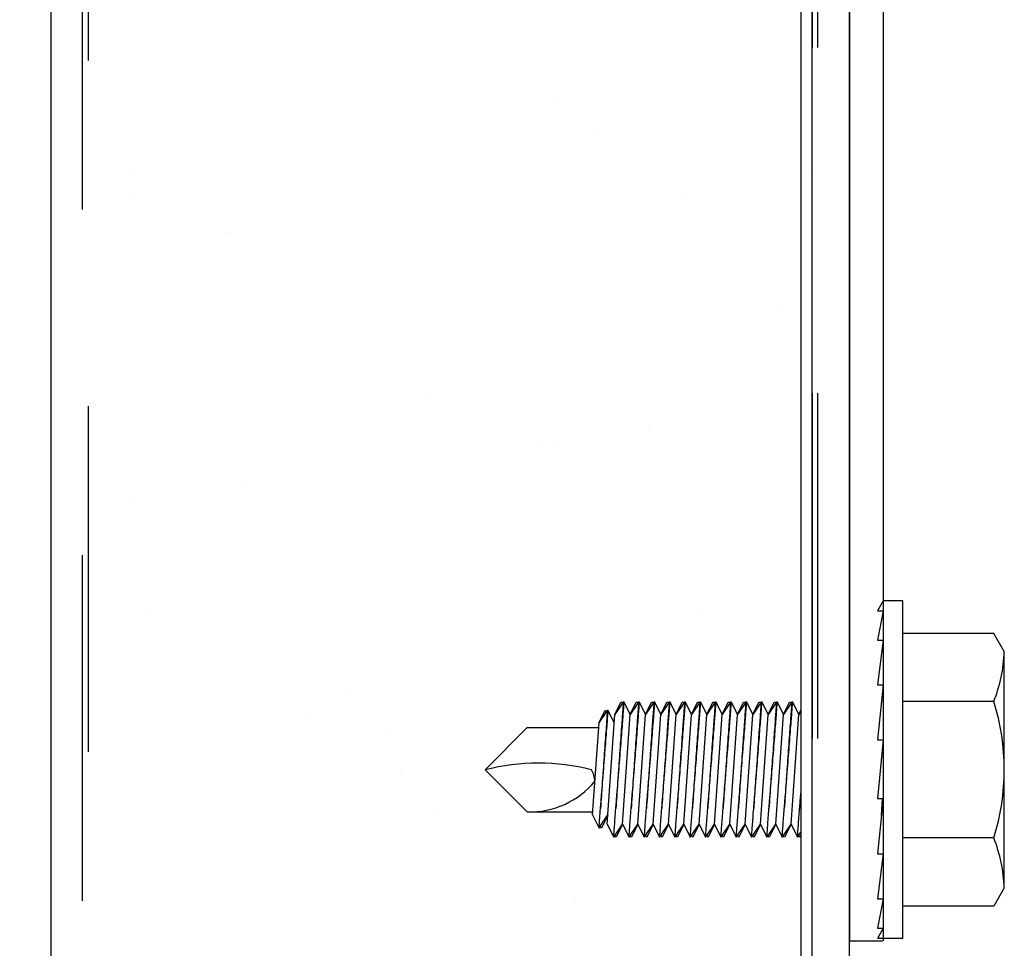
# Model space of a CAD drawing. Header units: inches. Extents: x 168.8 to 189.1, y 234.4 to 247.7.
# Tile 8 of 24: x 174.757 to 175.042, y 242.531 to 242.8. Entities that reach past the tile are written whole.
import ezdxf
from ezdxf import colors
from ezdxf.entities.mleader import LeaderData, LeaderLine
from ezdxf.math import Vec2, Vec3

# ---------------------------------------------------------------- set-up
doc = ezdxf.new("R2010")
doc.units = ezdxf.units.IN
doc.header["$LTSCALE"] = 0.25
doc.header["$MEASUREMENT"] = 0
doc.linetypes.add('HIDDEN', pattern=[0.375, 0.25, -0.125])
doc.layers.add('515', color=7, linetype='Continuous')
doc.layers.add('ANNOTATIONS', color=1, linetype='Continuous')
doc.styles.add('ARIAL', font='arial.ttf', dxfattribs={"height": 0.09375})

msp = doc.modelspace()

# ---------------------------------------------------------------- linework, layer by layer
at = {"layer": '515'}
for p, q in [((174.9971185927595, 243.1166842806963), (174.9971185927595, 242.5335748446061)), ((175.006837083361, 242.8357814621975), (175.006837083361, 242.5335748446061)), ((174.9119147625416, 242.7774773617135), (174.9119147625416, 242.7774773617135)), ((174.9234347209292, 242.7669212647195), (174.9234347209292, 242.7669212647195)), ((174.7905818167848, 242.7551679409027), (174.7905818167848, 242.7551679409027)), ((174.9852156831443, 242.7555216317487), (174.9852156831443, 242.7555216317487)), ((174.7900980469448, 242.7488513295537), (174.7900980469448, 242.7488513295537)), ((174.9499786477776, 242.7480845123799), (174.9499786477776, 242.7480845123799)), ((174.8169377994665, 242.7383773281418), (174.8169377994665, 242.7383773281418)), ((174.977808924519, 242.7170964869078), (174.977808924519, 242.7170964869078)), ((174.87461008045, 242.6902521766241), (174.87461008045, 242.6902521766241)), ((174.9391458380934, 242.6816425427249), (174.9391458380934, 242.6816425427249)), ((174.9066140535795, 242.6773596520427), (174.9066140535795, 242.6773596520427)), ((174.9118193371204, 242.6779311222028), (174.9118193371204, 242.6779311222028)), ((174.8217215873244, 242.6661833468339), (174.8217215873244, 242.6661833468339)), ((174.7899260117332, 242.6622417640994), (174.7899260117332, 242.6622417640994)), ((175.006837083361, 242.6319085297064), (175.005274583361, 242.6290098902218)), ((175.012598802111, 242.6319085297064), (175.006837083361, 242.6319085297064)), ((175.012598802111, 242.5342522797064), (175.012598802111, 242.6319085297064)), ((174.7940351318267, 242.6284248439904), (174.7940351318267, 242.6284248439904)), ((175.006837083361, 242.6290098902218), (175.005274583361, 242.6205716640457)), ((175.005274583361, 242.6290098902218), (175.006837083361, 242.6290098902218)), ((174.9539157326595, 242.6276580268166), (174.9539157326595, 242.6276580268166)), ((175.0388457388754, 242.6225335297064), (175.012598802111, 242.6225335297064)), ((175.041895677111, 242.6172508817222), (175.0388457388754, 242.6225335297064)), ((175.006837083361, 242.6205716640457), (175.005274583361, 242.6076114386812)), ((175.005274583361, 242.6205716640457), (175.006837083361, 242.6205716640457)), ((175.041895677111, 242.5489099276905), (175.041895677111, 242.6172508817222)), ((174.8521337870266, 242.6052388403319), (174.8521337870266, 242.6052388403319)), ((175.006837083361, 242.6076114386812), (175.005274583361, 242.5916924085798)), ((175.005274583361, 242.6076114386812), (175.006837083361, 242.6076114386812)), ((175.0388457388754, 242.6028069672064), (175.012598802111, 242.6028069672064)), ((174.8410585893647, 242.5986615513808), (174.8410585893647, 242.5986615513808)), ((174.8636537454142, 242.5946827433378), (174.8636537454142, 242.5946827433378)), ((174.9039700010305, 242.5952874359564), (174.8917629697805, 242.5830804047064)), ((174.9039700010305, 242.5952874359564), (174.9246160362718, 242.5952874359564)), ((175.006837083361, 242.5916924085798), (175.005274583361, 242.5747346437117)), ((175.005274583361, 242.5916924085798), (175.006837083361, 242.5916924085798)), ((174.9039700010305, 242.5708733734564), (174.8917629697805, 242.5830804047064)), ((174.8674145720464, 242.5818709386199), (174.8674145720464, 242.5818709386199)), ((175.005274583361, 242.5747346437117), (175.006837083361, 242.5747346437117)), ((175.006837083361, 242.5747346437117), (175.005274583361, 242.5587835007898)), ((174.9039700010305, 242.5708733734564), (174.9229088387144, 242.5708733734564)), ((174.8785471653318, 242.5698256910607), (174.8785471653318, 242.5698256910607)), ((175.0388457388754, 242.5633538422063), (175.012598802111, 242.5633538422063)), ((175.006837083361, 242.5587835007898), (175.005274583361, 242.5457629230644)), ((175.005274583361, 242.5587835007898), (175.006837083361, 242.5587835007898)), ((175.041895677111, 242.5489099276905), (175.0388457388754, 242.5436272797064)), ((175.005274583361, 242.5457629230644), (175.006837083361, 242.5457629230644)), ((175.006837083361, 242.5457629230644), (175.005274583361, 242.5372433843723)), ((174.918027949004, 242.5448579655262), (174.918027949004, 242.5448579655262)), ((175.0388457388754, 242.5436272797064), (175.012598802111, 242.5436272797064)), ((175.006837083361, 242.5372433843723), (175.005274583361, 242.5342522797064)), ((175.005274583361, 242.5372433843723), (175.006837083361, 242.5372433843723)), ((175.012598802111, 242.5342522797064), (175.005274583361, 242.5342522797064)), ((174.9969456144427, 242.5335748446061), (175.0066641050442, 242.5335748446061))]:
    msp.add_line(p, q, dxfattribs=at)
at = {"layer": '515', "linetype": 'Continuous'}
for p, q in [((174.7661810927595, 243.0920704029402), (174.7661810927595, 241.3414239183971)), ((174.9971185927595, 241.4218761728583), (174.9971185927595, 243.0920704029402))]:
    msp.add_line(p, q, dxfattribs=at)
at = {"layer": '515', "linetype": 'HIDDEN', "ltscale": 0.125}
for p, q in [((174.9863373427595, 243.0920704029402), (174.9863373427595, 241.4174398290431)), ((174.9878998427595, 243.0920704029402), (174.9878998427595, 241.4180827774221)), ((174.7753998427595, 241.3451328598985), (174.7753998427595, 243.0882504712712)), ((174.7769623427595, 243.0882504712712), (174.7769623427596, 241.3457614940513))]:
    msp.add_line(p, q, dxfattribs=at)
at = {"layer": '515', "extrusion": (-1, 6.123031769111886e-17, -2.211208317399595e-32)}
for p, q in [((174.9293061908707, 242.5990263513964), (174.9310548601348, 242.6026116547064)), ((174.9315205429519, 242.6023092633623), (174.9293061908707, 242.5990263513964)), ((174.9310548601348, 242.6026116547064), (174.9313165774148, 242.6026116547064)), ((174.9313165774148, 242.6026116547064), (174.9315205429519, 242.6023092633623)), ((174.9317245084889, 242.6026116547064), (174.9315205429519, 242.6023092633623)), ((174.9319862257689, 242.6026116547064), (174.9317245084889, 242.6026116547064)), ((174.933734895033, 242.5990263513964), (174.9319862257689, 242.6026116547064)), ((174.933734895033, 242.5990263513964), (174.9354835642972, 242.6026116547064)), ((174.9359492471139, 242.6023092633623), (174.933734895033, 242.5990263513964)), ((174.9354835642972, 242.6026116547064), (174.9357452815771, 242.6026116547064)), ((174.9357452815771, 242.6026116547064), (174.9359492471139, 242.6023092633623)), ((174.936153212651, 242.6026116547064), (174.9359492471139, 242.6023092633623)), ((174.936414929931, 242.6026116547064), (174.936153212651, 242.6026116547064)), ((174.9381635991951, 242.5990263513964), (174.936414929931, 242.6026116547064)), ((174.9381635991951, 242.5990263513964), (174.9399122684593, 242.6026116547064)), ((174.9403779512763, 242.6023092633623), (174.9381635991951, 242.5990263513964)), ((174.9399122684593, 242.6026116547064), (174.9401739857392, 242.6026116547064)), ((174.9401739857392, 242.6026116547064), (174.9403779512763, 242.6023092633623)), ((174.9405819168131, 242.6026116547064), (174.9403779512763, 242.6023092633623)), ((174.9408436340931, 242.6026116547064), (174.9405819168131, 242.6026116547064)), ((174.9425923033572, 242.5990263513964), (174.9408436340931, 242.6026116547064)), ((174.9425923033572, 242.5990263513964), (174.9443409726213, 242.6026116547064)), ((174.9448066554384, 242.6023092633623), (174.9425923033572, 242.5990263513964)), ((174.9443409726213, 242.6026116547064), (174.9446026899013, 242.6026116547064)), ((174.9446026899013, 242.6026116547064), (174.9448066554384, 242.6023092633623)), ((174.9450106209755, 242.6026116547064), (174.9448066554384, 242.6023092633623)), ((174.9452723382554, 242.6026116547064), (174.9450106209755, 242.6026116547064)), ((174.9470210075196, 242.5990263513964), (174.9452723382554, 242.6026116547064)), ((174.9470210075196, 242.5990263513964), (174.9487696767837, 242.6026116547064)), ((174.9492353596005, 242.6023092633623), (174.9470210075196, 242.5990263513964)), ((174.9487696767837, 242.6026116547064), (174.9490313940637, 242.6026116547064)), ((174.9490313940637, 242.6026116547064), (174.9492353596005, 242.6023092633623)), ((174.9494393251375, 242.6026116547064), (174.9492353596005, 242.6023092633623)), ((174.9497010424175, 242.6026116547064), (174.9494393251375, 242.6026116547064)), ((174.9514497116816, 242.5990263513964), (174.9497010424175, 242.6026116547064)), ((174.9514497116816, 242.5990263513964), (174.9531983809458, 242.6026116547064)), ((174.9536640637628, 242.6023092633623), (174.9514497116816, 242.5990263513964)), ((174.9531983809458, 242.6026116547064), (174.9534600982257, 242.6026116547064)), ((174.9534600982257, 242.6026116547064), (174.9536640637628, 242.6023092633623)), ((174.9538680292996, 242.6026116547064), (174.9536640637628, 242.6023092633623)), ((174.9541297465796, 242.6026116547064), (174.9538680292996, 242.6026116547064)), ((174.955878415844, 242.5990263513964), (174.9541297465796, 242.6026116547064)), ((174.955878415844, 242.5990263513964), (174.9576270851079, 242.6026116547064)), ((174.9580927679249, 242.6023092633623), (174.955878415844, 242.5990263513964)), ((174.9576270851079, 242.6026116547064), (174.9578888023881, 242.6026116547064)), ((174.9578888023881, 242.6026116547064), (174.9580927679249, 242.6023092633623)), ((174.958296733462, 242.6026116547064), (174.9580927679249, 242.6023092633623)), ((174.9585584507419, 242.6026116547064), (174.958296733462, 242.6026116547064)), ((174.9603071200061, 242.5990263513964), (174.9585584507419, 242.6026116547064)), ((174.9603071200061, 242.5990263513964), (174.9620557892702, 242.6026116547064)), ((174.962521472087, 242.6023092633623), (174.9603071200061, 242.5990263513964)), ((174.9620557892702, 242.6026116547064), (174.9623175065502, 242.6026116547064)), ((174.9623175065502, 242.6026116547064), (174.962521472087, 242.6023092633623)), ((174.9627254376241, 242.6026116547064), (174.962521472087, 242.6023092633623)), ((174.962987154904, 242.6026116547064), (174.9627254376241, 242.6026116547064)), ((174.9647358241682, 242.5990263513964), (174.962987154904, 242.6026116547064)), ((174.9647358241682, 242.5990263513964), (174.9664844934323, 242.6026116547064)), ((174.9669501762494, 242.6023092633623), (174.9647358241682, 242.5990263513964)), ((174.9664844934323, 242.6026116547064), (174.9667462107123, 242.6026116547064)), ((174.9667462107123, 242.6026116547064), (174.9669501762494, 242.6023092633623)), ((174.9671541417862, 242.6026116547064), (174.9669501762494, 242.6023092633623)), ((174.9674158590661, 242.6026116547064), (174.9671541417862, 242.6026116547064)), ((174.9691645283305, 242.5990263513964), (174.9674158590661, 242.6026116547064)), ((174.9691645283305, 242.5990263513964), (174.9709131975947, 242.6026116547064)), ((174.9713788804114, 242.6023092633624), (174.9691645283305, 242.5990263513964)), ((174.9709131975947, 242.6026116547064), (174.9711749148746, 242.6026116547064)), ((174.9711749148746, 242.6026116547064), (174.9713788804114, 242.6023092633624)), ((174.9715828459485, 242.6026116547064), (174.9713788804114, 242.6023092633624)), ((174.9718445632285, 242.6026116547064), (174.9715828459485, 242.6026116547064)), ((174.9735932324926, 242.5990263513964), (174.9718445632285, 242.6026116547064)), ((174.9735932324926, 242.5990263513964), (174.9753419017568, 242.6026116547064)), ((174.9758075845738, 242.6023092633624), (174.9735932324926, 242.5990263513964)), ((174.9753419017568, 242.6026116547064), (174.9756036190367, 242.6026116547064)), ((174.9756036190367, 242.6026116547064), (174.9758075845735, 242.6023092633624)), ((174.9760115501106, 242.6026116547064), (174.9758075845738, 242.6023092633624)), ((174.9762732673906, 242.6026116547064), (174.9760115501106, 242.6026116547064)), ((174.9780219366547, 242.5990263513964), (174.9762732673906, 242.6026116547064)), ((174.9780219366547, 242.5990263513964), (174.9797706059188, 242.6026116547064)), ((174.9802362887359, 242.6023092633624), (174.9780219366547, 242.5990263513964)), ((174.9797706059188, 242.6026116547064), (174.9800323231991, 242.6026116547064)), ((174.9800323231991, 242.6026116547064), (174.9802362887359, 242.6023092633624)), ((174.9804402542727, 242.6026116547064), (174.9802362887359, 242.6023092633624)), ((174.9807019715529, 242.6026116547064), (174.9804402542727, 242.6026116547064)), ((174.9824506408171, 242.5990263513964), (174.9807019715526, 242.6026116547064)), ((174.924693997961, 242.5966177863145), (174.9264426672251, 242.6002030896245)), ((174.9269083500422, 242.5999006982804), (174.924693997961, 242.5966177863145)), ((174.9264426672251, 242.6002030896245), (174.9267043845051, 242.6002030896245)), ((174.9267043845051, 242.6002030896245), (174.9269083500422, 242.5999006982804)), ((174.9271123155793, 242.6002030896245), (174.9269083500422, 242.5999006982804)), ((174.9273740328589, 242.6002030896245), (174.9271123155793, 242.6002030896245)), ((174.9291227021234, 242.5966177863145), (174.9273740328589, 242.6002030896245)), ((174.9824506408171, 242.5990263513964), (174.9830560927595, 242.60026771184)), ((174.9830560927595, 242.5999239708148), (174.9824506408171, 242.5990263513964)), ((174.9228488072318, 242.5700148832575), (174.9247115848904, 242.5966538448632)), ((174.9270918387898, 242.5673596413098), (174.9293061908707, 242.5990263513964)), ((174.9315205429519, 242.5673596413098), (174.933734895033, 242.5990263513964)), ((174.9359492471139, 242.5673596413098), (174.9381635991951, 242.5990263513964)), ((174.9403779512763, 242.5673596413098), (174.9425923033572, 242.5990263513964)), ((174.9448066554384, 242.5673596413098), (174.9470210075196, 242.5990263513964)), ((174.9492353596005, 242.5673596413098), (174.9514497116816, 242.5990263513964)), ((174.9536640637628, 242.5673596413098), (174.955878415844, 242.5990263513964)), ((174.9580927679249, 242.5673596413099), (174.9603071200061, 242.5990263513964)), ((174.962521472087, 242.5673596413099), (174.9647358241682, 242.5990263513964)), ((174.9669501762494, 242.5673596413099), (174.9691645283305, 242.5990263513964)), ((174.9713788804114, 242.5673596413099), (174.9735932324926, 242.5990263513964)), ((174.9758075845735, 242.5673596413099), (174.9780219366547, 242.5990263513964)), ((174.9802362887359, 242.5673596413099), (174.9824506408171, 242.5990263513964)), ((175.0063543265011, 242.5698063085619), (175.0066989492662, 242.5747346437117)), ((174.9228488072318, 242.5700148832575), (174.9247177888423, 242.5661829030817)), ((174.9250736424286, 242.5667104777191), (174.9272879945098, 242.5699933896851)), ((174.9272879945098, 242.5699933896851), (174.9254294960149, 242.5661829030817)), ((174.9247177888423, 242.5661829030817), (174.9250736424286, 242.5667104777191)), ((174.9254294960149, 242.5661829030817), (174.9250736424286, 242.5667104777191)), ((174.9270918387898, 242.5673596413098), (174.9289503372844, 242.5635491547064)), ((174.9289503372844, 242.5635491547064), (174.9315205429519, 242.5673596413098)), ((174.9315205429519, 242.5673596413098), (174.929662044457, 242.5635491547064)), ((174.9315205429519, 242.5673596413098), (174.9333790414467, 242.5635491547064)), ((174.933734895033, 242.5640767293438), (174.9359492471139, 242.5673596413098)), ((174.9359492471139, 242.5673596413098), (174.9340907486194, 242.5635491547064)), ((174.9359492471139, 242.5673596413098), (174.9378077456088, 242.5635491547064)), ((174.9378077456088, 242.5635491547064), (174.9403779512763, 242.5673596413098)), ((174.9403779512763, 242.5673596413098), (174.9385194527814, 242.5635491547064)), ((174.9403779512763, 242.5673596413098), (174.9422364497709, 242.5635491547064)), ((174.9422364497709, 242.5635491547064), (174.9448066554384, 242.5673596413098)), ((174.9448066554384, 242.5673596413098), (174.9429481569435, 242.5635491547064)), ((174.9448066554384, 242.5673596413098), (174.9466651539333, 242.5635491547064)), ((174.9470210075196, 242.5640767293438), (174.9492353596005, 242.5673596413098)), ((174.9492353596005, 242.5673596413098), (174.9473768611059, 242.5635491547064)), ((174.9492353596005, 242.5673596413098), (174.9510938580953, 242.5635491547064)), ((174.9510938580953, 242.5635491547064), (174.9536640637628, 242.5673596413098)), ((174.9536640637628, 242.5673596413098), (174.951805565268, 242.5635491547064)), ((174.9536640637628, 242.5673596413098), (174.9555225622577, 242.5635491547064)), ((174.955878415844, 242.5640767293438), (174.9580927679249, 242.5673596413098)), ((174.9580927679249, 242.5673596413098), (174.95623426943, 242.5635491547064)), ((174.9580927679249, 242.5673596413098), (174.9599512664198, 242.5635491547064)), ((174.9603071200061, 242.5640767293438), (174.962521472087, 242.5673596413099)), ((174.962521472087, 242.5673596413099), (174.9606629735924, 242.5635491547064)), ((174.962521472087, 242.5673596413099), (174.9643799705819, 242.5635491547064)), ((174.9643799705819, 242.5635491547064), (174.9669501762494, 242.5673596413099)), ((174.9669501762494, 242.5673596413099), (174.9650916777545, 242.5635491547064)), ((174.9669501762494, 242.5673596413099), (174.9688086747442, 242.5635491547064)), ((174.9691645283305, 242.5640767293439), (174.9713788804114, 242.5673596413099)), ((174.9713788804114, 242.5673596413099), (174.9695203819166, 242.5635491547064)), ((174.9713788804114, 242.5673596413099), (174.9732373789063, 242.5635491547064)), ((174.9735932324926, 242.5640767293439), (174.9758075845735, 242.5673596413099)), ((174.9758075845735, 242.5673596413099), (174.9739490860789, 242.5635491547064)), ((174.9758075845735, 242.5673596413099), (174.9776660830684, 242.5635491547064)), ((174.9780219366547, 242.5640767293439), (174.9802362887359, 242.5673596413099)), ((174.9802362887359, 242.5673596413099), (174.978377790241, 242.5635491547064)), ((174.9802362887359, 242.5673596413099), (174.9820947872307, 242.5635491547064)), ((174.929662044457, 242.5635491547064), (174.9293061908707, 242.5640767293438)), ((174.9333790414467, 242.5635491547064), (174.933734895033, 242.5640767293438)), ((174.9340907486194, 242.5635491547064), (174.933734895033, 242.5640767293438)), ((174.9385194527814, 242.5635491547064), (174.9381635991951, 242.5640767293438)), ((174.9429481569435, 242.5635491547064), (174.9425923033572, 242.5640767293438)), ((174.9466651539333, 242.5635491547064), (174.9470210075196, 242.5640767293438)), ((174.9473768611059, 242.5635491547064), (174.9470210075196, 242.5640767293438)), ((174.951805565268, 242.5635491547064), (174.9514497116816, 242.5640767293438)), ((174.9555225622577, 242.5635491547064), (174.955878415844, 242.5640767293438)), ((174.95623426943, 242.5635491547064), (174.955878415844, 242.5640767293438)), ((174.9599512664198, 242.5635491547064), (174.9603071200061, 242.5640767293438)), ((174.9606629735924, 242.5635491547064), (174.9603071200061, 242.5640767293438)), ((174.9650916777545, 242.5635491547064), (174.9647358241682, 242.5640767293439)), ((174.9688086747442, 242.5635491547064), (174.9691645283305, 242.5640767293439)), ((174.9695203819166, 242.5635491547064), (174.9691645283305, 242.5640767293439)), ((174.9732373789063, 242.5635491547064), (174.9735932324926, 242.5640767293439)), ((174.9739490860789, 242.5635491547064), (174.9735932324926, 242.5640767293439)), ((174.9776660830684, 242.5635491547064), (174.9780219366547, 242.5640767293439)), ((174.978377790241, 242.5635491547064), (174.9780219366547, 242.5640767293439)), ((174.9820947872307, 242.5635491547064), (174.9824506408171, 242.564076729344)), ((174.9824506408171, 242.564076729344), (174.9830560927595, 242.5649743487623)), ((174.9828064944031, 242.5635491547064), (174.9824506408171, 242.564076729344)), ((174.9830560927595, 242.5640609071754), (174.9828064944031, 242.5635491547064))]:
    msp.add_line(p, q, dxfattribs=at)
at = {"layer": '515'}
msp.add_lwpolyline([(174.9863373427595, 243.1055139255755), (174.9830560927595, 243.1055139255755), (174.9830560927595, 242.5195764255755), (174.9863373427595, 242.5195764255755), (174.9863373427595, 243.1055521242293)], dxfattribs=at)
for centre, radius, start, end in [((174.9985662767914, 242.6188562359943), 0.04335912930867, 338.2752921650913, 357.878161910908), ((174.9765747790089, 242.5830804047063), 0.06532082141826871, 342.4225321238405, 17.57746787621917), ((174.9072598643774, 242.5227201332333), 0.06226651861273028, 75.78606970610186, 104.4112495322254), ((174.9145597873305, 242.5789074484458), 0.009013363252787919, 5.523393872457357, 27.57920595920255), ((174.9046276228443, 242.5953720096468), 0.02450746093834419, 268.4623671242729, 320.4747165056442), ((174.9985662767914, 242.5473045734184), 0.04335912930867, 2.121838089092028, 21.72470783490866)]:
    msp.add_arc(centre, radius, start, end, dxfattribs=at)
for points, knots in [([(174.9295663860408, 242.5718207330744), (174.9296656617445, 242.5730418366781), (174.9297744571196, 242.5743851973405), (174.9300843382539, 242.5782308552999), (174.9302954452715, 242.5808727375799), (174.9306843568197, 242.5857809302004), (174.9308882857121, 242.5883763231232), (174.9312597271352, 242.5931411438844), (174.931427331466, 242.5953105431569), (174.9316891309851, 242.5987148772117), (174.9318014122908, 242.6001846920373), (174.931949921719, 242.6021331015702), (174.9319862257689, 242.6026116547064), (174.9319862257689, 242.6026116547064)], [0.1103396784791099, 0.1103396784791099, 0.1103396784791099, 0.1103396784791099, 0.1364385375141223, 0.1364385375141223, 0.1816313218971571, 0.1816313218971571, 0.2262543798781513, 0.2262543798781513, 0.2708774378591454, 0.2708774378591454, 0.3151307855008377, 0.3151307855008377, 0.3593841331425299, 0.3593841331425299, 0.3593841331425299, 0.3593841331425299]), ([(174.9317245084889, 242.6026116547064), (174.9317245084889, 242.6026116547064), (174.9316888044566, 242.6021194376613), (174.9315444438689, 242.6001193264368), (174.9314358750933, 242.5986114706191), (174.931187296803, 242.5951352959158), (174.9310307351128, 242.5929352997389), (174.9306908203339, 242.5881167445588), (174.9305075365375, 242.5854981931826), (174.9301664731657, 242.58058735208), (174.9299858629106, 242.5779663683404), (174.9297305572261, 242.5742343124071), (174.9296446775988, 242.5729736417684), (174.9295663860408, 242.5718207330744)], [-0.3592497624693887, -0.3592497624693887, -0.3592497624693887, -0.3592497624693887, -0.3143636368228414, -0.3143636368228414, -0.269477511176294, -0.269477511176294, -0.2245967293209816, -0.2245967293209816, -0.1797159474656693, -0.1797159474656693, -0.1348089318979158, -0.1348089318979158, -0.1102388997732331, -0.1102388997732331, -0.1102388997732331, -0.1102388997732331]), ([(174.936153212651, 242.6026116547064), (174.936153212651, 242.6026116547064), (174.9361175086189, 242.6021194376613), (174.935973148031, 242.6001193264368), (174.9358645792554, 242.5986114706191), (174.935616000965, 242.5951352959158), (174.9354594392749, 242.5929352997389), (174.935119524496, 242.5881167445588), (174.9349362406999, 242.5854981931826), (174.9345951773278, 242.58058735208), (174.9344145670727, 242.5779663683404), (174.9341592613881, 242.5742343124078), (174.9340733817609, 242.5729736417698), (174.9339950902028, 242.5718207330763)], [-0.3592497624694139, -0.3592497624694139, -0.3592497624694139, -0.3592497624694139, -0.3143636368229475, -0.3143636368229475, -0.2694775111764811, -0.2694775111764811, -0.2245967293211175, -0.2245967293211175, -0.1797159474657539, -0.1797159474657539, -0.1348089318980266, -0.1348089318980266, -0.1102388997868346, -0.1102388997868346, -0.1102388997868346, -0.1102388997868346]), ([(174.9339950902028, 242.5718207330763), (174.9340943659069, 242.5730418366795), (174.9342031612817, 242.5743851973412), (174.9345130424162, 242.5782308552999), (174.9347241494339, 242.5808727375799), (174.9351130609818, 242.5857809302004), (174.9353169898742, 242.5883763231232), (174.9356884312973, 242.5931411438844), (174.9358560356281, 242.5953105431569), (174.9361178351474, 242.5987148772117), (174.9362301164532, 242.6001846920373), (174.9363786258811, 242.6021331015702), (174.936414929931, 242.6026116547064), (174.936414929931, 242.6026116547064)], [0.1103396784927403, 0.1103396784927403, 0.1103396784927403, 0.1103396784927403, 0.1364385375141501, 0.1364385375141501, 0.1816313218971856, 0.1816313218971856, 0.2262543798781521, 0.2262543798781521, 0.2708774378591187, 0.2708774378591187, 0.3151307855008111, 0.3151307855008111, 0.3593841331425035, 0.3593841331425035, 0.3593841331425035, 0.3593841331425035]), ([(174.9405819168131, 242.6026116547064), (174.9405819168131, 242.6026116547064), (174.940546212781, 242.6021194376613), (174.9404018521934, 242.6001193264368), (174.9402932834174, 242.5986114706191), (174.9400447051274, 242.5951352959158), (174.939888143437, 242.5929352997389), (174.9395482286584, 242.5881167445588), (174.939364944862, 242.5854981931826), (174.9390238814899, 242.58058735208), (174.9388432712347, 242.5779663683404), (174.9385879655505, 242.5742343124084), (174.9385020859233, 242.572973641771), (174.9384237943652, 242.571820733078)], [-0.3592497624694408, -0.3592497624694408, -0.3592497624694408, -0.3592497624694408, -0.3143636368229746, -0.3143636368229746, -0.2694775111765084, -0.2694775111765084, -0.224596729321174, -0.224596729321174, -0.1797159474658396, -0.1797159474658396, -0.1348089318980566, -0.1348089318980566, -0.1102388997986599, -0.1102388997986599, -0.1102388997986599, -0.1102388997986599]), ([(174.9384237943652, 242.571820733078), (174.938523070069, 242.5730418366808), (174.9386318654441, 242.5743851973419), (174.9389417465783, 242.5782308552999), (174.939152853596, 242.5808727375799), (174.9395417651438, 242.5857809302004), (174.9397456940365, 242.5883763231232), (174.9401171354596, 242.5931411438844), (174.9402847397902, 242.5953105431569), (174.9405465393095, 242.5987148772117), (174.9406588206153, 242.6001846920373), (174.9408073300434, 242.6021331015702), (174.9408436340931, 242.6026116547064), (174.9408436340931, 242.6026116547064)], [0.1103396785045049, 0.1103396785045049, 0.1103396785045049, 0.1103396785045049, 0.1364385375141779, 0.1364385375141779, 0.181631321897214, 0.181631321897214, 0.226254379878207, 0.226254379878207, 0.2708774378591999, 0.2708774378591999, 0.3151307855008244, 0.3151307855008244, 0.3593841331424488, 0.3593841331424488, 0.3593841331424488, 0.3593841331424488]), ([(174.9450106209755, 242.6026116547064), (174.9450106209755, 242.6026116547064), (174.9449749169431, 242.6021194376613), (174.9448305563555, 242.6001193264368), (174.9447219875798, 242.5986114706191), (174.9444734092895, 242.5951352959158), (174.9443168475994, 242.5929352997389), (174.9439769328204, 242.5881167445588), (174.9437936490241, 242.5854981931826), (174.9434525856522, 242.5805873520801), (174.9432719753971, 242.5779663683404), (174.9430166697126, 242.5742343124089), (174.9429307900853, 242.5729736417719), (174.9428524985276, 242.5718207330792)], [-0.3592497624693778, -0.3592497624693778, -0.3592497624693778, -0.3592497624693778, -0.3143636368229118, -0.3143636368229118, -0.2694775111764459, -0.2694775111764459, -0.2245967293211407, -0.2245967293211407, -0.1797159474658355, -0.1797159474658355, -0.1348089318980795, -0.1348089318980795, -0.1102388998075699, -0.1102388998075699, -0.1102388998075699, -0.1102388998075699]), ([(174.9428524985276, 242.5718207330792), (174.9429517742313, 242.5730418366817), (174.9430605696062, 242.5743851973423), (174.9433704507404, 242.5782308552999), (174.9435815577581, 242.5808727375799), (174.9439704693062, 242.5857809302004), (174.9441743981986, 242.5883763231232), (174.9445458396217, 242.5931411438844), (174.9447134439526, 242.5953105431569), (174.9449752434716, 242.5987148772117), (174.9450875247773, 242.6001846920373), (174.9452360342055, 242.6021331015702), (174.9452723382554, 242.6026116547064), (174.9452723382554, 242.6026116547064)], [0.1103396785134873, 0.1103396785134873, 0.1103396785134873, 0.1103396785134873, 0.1364385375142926, 0.1364385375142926, 0.181631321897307, 0.181631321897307, 0.2262543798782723, 0.2262543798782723, 0.2708774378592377, 0.2708774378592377, 0.3151307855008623, 0.3151307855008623, 0.3593841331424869, 0.3593841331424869, 0.3593841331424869, 0.3593841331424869]), ([(174.9494393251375, 242.6026116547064), (174.9494393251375, 242.6026116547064), (174.9494036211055, 242.6021194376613), (174.9492592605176, 242.6001193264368), (174.9491506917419, 242.5986114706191), (174.9489021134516, 242.5951352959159), (174.9487455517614, 242.5929352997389), (174.9484056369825, 242.5881167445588), (174.9482223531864, 242.5854981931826), (174.9478812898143, 242.5805873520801), (174.9477006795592, 242.5779663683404), (174.947445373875, 242.5742343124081), (174.9473594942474, 242.5729736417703), (174.9472812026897, 242.571820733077)], [-0.3592497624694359, -0.3592497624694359, -0.3592497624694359, -0.3592497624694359, -0.3143636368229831, -0.3143636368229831, -0.2694775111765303, -0.2694775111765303, -0.2245967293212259, -0.2245967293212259, -0.1797159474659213, -0.1797159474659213, -0.1348089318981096, -0.1348089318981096, -0.1102388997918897, -0.1102388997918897, -0.1102388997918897, -0.1102388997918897]), ([(174.9472812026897, 242.571820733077), (174.9473804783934, 242.5730418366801), (174.9474892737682, 242.5743851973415), (174.9477991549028, 242.5782308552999), (174.9480102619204, 242.5808727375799), (174.9483991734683, 242.5857809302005), (174.9486031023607, 242.5883763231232), (174.9489745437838, 242.5931411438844), (174.9491421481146, 242.595310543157), (174.949403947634, 242.5987148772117), (174.9495162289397, 242.6001846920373), (174.9496647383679, 242.6021331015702), (174.9497010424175, 242.6026116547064), (174.9497010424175, 242.6026116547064)], [0.1103396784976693, 0.1103396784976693, 0.1103396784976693, 0.1103396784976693, 0.1364385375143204, 0.1364385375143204, 0.1816313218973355, 0.1816313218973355, 0.2262543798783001, 0.2262543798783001, 0.2708774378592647, 0.2708774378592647, 0.3151307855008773, 0.3151307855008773, 0.35938413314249, 0.35938413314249, 0.35938413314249, 0.35938413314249]), ([(174.9538680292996, 242.6026116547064), (174.9538680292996, 242.6026116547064), (174.9538323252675, 242.6021194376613), (174.9536879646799, 242.6001193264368), (174.953579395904, 242.5986114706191), (174.9533308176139, 242.5951352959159), (174.9531742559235, 242.5929352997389), (174.9528343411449, 242.5881167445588), (174.9526510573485, 242.5854981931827), (174.9523099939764, 242.5805873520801), (174.9521293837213, 242.5779663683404), (174.951874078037, 242.5742343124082), (174.9517881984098, 242.5729736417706), (174.9517099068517, 242.5718207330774)], [-0.3592497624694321, -0.3592497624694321, -0.3592497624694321, -0.3592497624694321, -0.3143636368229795, -0.3143636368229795, -0.269477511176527, -0.269477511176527, -0.2245967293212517, -0.2245967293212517, -0.1797159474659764, -0.1797159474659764, -0.134808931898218, -0.134808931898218, -0.1102388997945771, -0.1102388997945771, -0.1102388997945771, -0.1102388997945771]), ([(174.9517099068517, 242.5718207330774), (174.9518091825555, 242.5730418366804), (174.9519179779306, 242.5743851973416), (174.9522278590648, 242.5782308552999), (174.9524389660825, 242.5808727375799), (174.9528278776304, 242.5857809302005), (174.9530318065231, 242.5883763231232), (174.9534032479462, 242.5931411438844), (174.9535708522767, 242.595310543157), (174.953832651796, 242.5987148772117), (174.9539449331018, 242.6001846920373), (174.95409344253, 242.6021331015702), (174.9541297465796, 242.6026116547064), (174.9541297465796, 242.6026116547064)], [0.1103396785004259, 0.1103396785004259, 0.1103396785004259, 0.1103396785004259, 0.1364385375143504, 0.1364385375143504, 0.1816313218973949, 0.1816313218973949, 0.2262543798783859, 0.2262543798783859, 0.2708774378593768, 0.2708774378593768, 0.3151307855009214, 0.3151307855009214, 0.3593841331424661, 0.3593841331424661, 0.3593841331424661, 0.3593841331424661]), ([(174.958296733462, 242.6026116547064), (174.958296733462, 242.6026116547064), (174.9582610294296, 242.6021194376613), (174.958116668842, 242.6001193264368), (174.9580081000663, 242.5986114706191), (174.957759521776, 242.5951352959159), (174.9576029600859, 242.5929352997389), (174.957263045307, 242.5881167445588), (174.9570797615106, 242.5854981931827), (174.9567386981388, 242.5805873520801), (174.9565580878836, 242.5779663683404), (174.9563027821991, 242.5742343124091), (174.9562169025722, 242.5729736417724), (174.9561386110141, 242.5718207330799)], [-0.3592497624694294, -0.3592497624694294, -0.3592497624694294, -0.3592497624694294, -0.3143636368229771, -0.3143636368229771, -0.2694775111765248, -0.2694775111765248, -0.2245967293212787, -0.2245967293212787, -0.1797159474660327, -0.1797159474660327, -0.1348089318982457, -0.1348089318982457, -0.1102388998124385, -0.1102388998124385, -0.1102388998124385, -0.1102388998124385]), ([(174.9561386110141, 242.5718207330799), (174.9562378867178, 242.5730418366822), (174.9563466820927, 242.5743851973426), (174.9566565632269, 242.5782308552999), (174.9568676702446, 242.5808727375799), (174.9572565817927, 242.5857809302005), (174.9574605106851, 242.5883763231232), (174.9578319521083, 242.5931411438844), (174.9579995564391, 242.595310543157), (174.9582613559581, 242.5987148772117), (174.9583736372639, 242.6001846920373), (174.958522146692, 242.6021331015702), (174.9585584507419, 242.6026116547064), (174.9585584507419, 242.6026116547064)], [0.1103396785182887, 0.1103396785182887, 0.1103396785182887, 0.1103396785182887, 0.1364385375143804, 0.1364385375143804, 0.1816313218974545, 0.1816313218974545, 0.2262543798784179, 0.2262543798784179, 0.2708774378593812, 0.2708774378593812, 0.3151307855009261, 0.3151307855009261, 0.3593841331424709, 0.3593841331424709, 0.3593841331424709, 0.3593841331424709]), ([(174.9627254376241, 242.6026116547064), (174.9627254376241, 242.6026116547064), (174.962689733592, 242.6021194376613), (174.9625453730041, 242.6001193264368), (174.9624368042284, 242.5986114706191), (174.9621882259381, 242.5951352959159), (174.962031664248, 242.5929352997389), (174.9616917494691, 242.5881167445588), (174.9615084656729, 242.5854981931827), (174.9611674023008, 242.5805873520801), (174.9609867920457, 242.5779663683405), (174.9607314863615, 242.5742343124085), (174.9606456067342, 242.5729736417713), (174.9605673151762, 242.5718207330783)], [-0.3592497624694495, -0.3592497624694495, -0.3592497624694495, -0.3592497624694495, -0.3143636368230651, -0.3143636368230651, -0.2694775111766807, -0.2694775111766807, -0.2245967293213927, -0.2245967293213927, -0.1797159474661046, -0.1797159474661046, -0.1348089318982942, -0.1348089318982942, -0.1102388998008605, -0.1102388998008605, -0.1102388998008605, -0.1102388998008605]), ([(174.9605673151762, 242.5718207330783), (174.9606665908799, 242.573041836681), (174.9607753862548, 242.574385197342), (174.9610852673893, 242.5782308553), (174.9612963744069, 242.5808727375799), (174.9616852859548, 242.5857809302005), (174.9618892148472, 242.5883763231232), (174.9622606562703, 242.5931411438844), (174.9624282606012, 242.595310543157), (174.9626900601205, 242.5987148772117), (174.9628023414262, 242.6001846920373), (174.9629508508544, 242.6021331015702), (174.962987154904, 242.6026116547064), (174.962987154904, 242.6026116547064)], [0.1103396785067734, 0.1103396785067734, 0.1103396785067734, 0.1103396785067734, 0.1364385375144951, 0.1364385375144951, 0.1816313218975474, 0.1816313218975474, 0.2262543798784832, 0.2262543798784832, 0.270877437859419, 0.270877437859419, 0.315130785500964, 0.315130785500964, 0.3593841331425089, 0.3593841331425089, 0.3593841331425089, 0.3593841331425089]), ([(174.9671541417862, 242.6026116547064), (174.9671541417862, 242.6026116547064), (174.9671184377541, 242.6021194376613), (174.9669740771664, 242.6001193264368), (174.9668655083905, 242.5986114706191), (174.9666169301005, 242.5951352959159), (174.9664603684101, 242.5929352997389), (174.9661204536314, 242.5881167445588), (174.965937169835, 242.5854981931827), (174.9655961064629, 242.5805873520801), (174.9654154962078, 242.5779663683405), (174.9651601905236, 242.5742343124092), (174.9650743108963, 242.5729736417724), (174.9649960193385, 242.57182073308)], [-0.359249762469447, -0.359249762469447, -0.359249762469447, -0.359249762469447, -0.3143636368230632, -0.3143636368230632, -0.2694775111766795, -0.2694775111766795, -0.2245967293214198, -0.2245967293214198, -0.1797159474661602, -0.1797159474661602, -0.1348089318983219, -0.1348089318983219, -0.1102388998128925, -0.1102388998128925, -0.1102388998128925, -0.1102388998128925]), ([(174.9649960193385, 242.57182073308), (174.9650952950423, 242.5730418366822), (174.9652040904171, 242.5743851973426), (174.9655139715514, 242.5782308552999), (174.965725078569, 242.58087273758), (174.9661139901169, 242.5857809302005), (174.9663179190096, 242.5883763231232), (174.9666893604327, 242.5931411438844), (174.9668569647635, 242.595310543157), (174.9671187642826, 242.5987148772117), (174.9672310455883, 242.6001846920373), (174.9673795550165, 242.6021331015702), (174.9674158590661, 242.6026116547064), (174.9674158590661, 242.6026116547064)], [0.1103396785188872, 0.1103396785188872, 0.1103396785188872, 0.1103396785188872, 0.1364385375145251, 0.1364385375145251, 0.1816313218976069, 0.1816313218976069, 0.2262543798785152, 0.2262543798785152, 0.2708774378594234, 0.2708774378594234, 0.3151307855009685, 0.3151307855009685, 0.3593841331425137, 0.3593841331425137, 0.3593841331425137, 0.3593841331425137]), ([(174.9715828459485, 242.6026116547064), (174.9715828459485, 242.6026116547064), (174.9715471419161, 242.6021194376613), (174.9714027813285, 242.6001193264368), (174.9712942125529, 242.5986114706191), (174.9710456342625, 242.595135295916), (174.9708890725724, 242.5929352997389), (174.9705491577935, 242.5881167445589), (174.9703658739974, 242.5854981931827), (174.9700248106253, 242.5805873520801), (174.9698442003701, 242.5779663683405), (174.9695888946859, 242.5742343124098), (174.9695030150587, 242.5729736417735), (174.9694247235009, 242.5718207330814)], [-0.3592497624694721, -0.3592497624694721, -0.3592497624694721, -0.3592497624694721, -0.3143636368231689, -0.3143636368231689, -0.2694775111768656, -0.2694775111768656, -0.2245967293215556, -0.2245967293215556, -0.1797159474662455, -0.1797159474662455, -0.1348089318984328, -0.1348089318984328, -0.1102388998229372, -0.1102388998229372, -0.1102388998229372, -0.1102388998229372]), ([(174.9694247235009, 242.5718207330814), (174.9695239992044, 242.5730418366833), (174.9696327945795, 242.5743851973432), (174.9699426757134, 242.5782308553), (174.9701537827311, 242.58087273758), (174.9705426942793, 242.5857809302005), (174.9707466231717, 242.5883763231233), (174.9711180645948, 242.5931411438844), (174.9712856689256, 242.595310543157), (174.9715474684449, 242.5987148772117), (174.9716597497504, 242.6001846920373), (174.9718082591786, 242.6021331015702), (174.9718445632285, 242.6026116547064), (174.9718445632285, 242.6026116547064)], [0.1103396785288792, 0.1103396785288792, 0.1103396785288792, 0.1103396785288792, 0.1364385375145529, 0.1364385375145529, 0.1816313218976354, 0.1816313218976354, 0.2262543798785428, 0.2262543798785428, 0.2708774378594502, 0.2708774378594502, 0.3151307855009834, 0.3151307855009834, 0.3593841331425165, 0.3593841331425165, 0.3593841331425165, 0.3593841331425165]), ([(174.9760115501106, 242.6026116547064), (174.9760115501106, 242.6026116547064), (174.9759758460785, 242.6021194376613), (174.9758314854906, 242.6001193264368), (174.9757229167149, 242.5986114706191), (174.9754743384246, 242.5951352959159), (174.9753177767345, 242.5929352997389), (174.9749778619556, 242.5881167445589), (174.9747945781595, 242.5854981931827), (174.9744535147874, 242.5805873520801), (174.9742729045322, 242.5779663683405), (174.974017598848, 242.5742343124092), (174.9739317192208, 242.5729736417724), (174.973853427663, 242.5718207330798)], [-0.3592497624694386, -0.3592497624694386, -0.3592497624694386, -0.3592497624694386, -0.314363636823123, -0.314363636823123, -0.2694775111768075, -0.2694775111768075, -0.2245967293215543, -0.2245967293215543, -0.179715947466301, -0.179715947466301, -0.1348089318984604, -0.1348089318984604, -0.110238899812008, -0.110238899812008, -0.110238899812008, -0.110238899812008]), ([(174.973853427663, 242.5718207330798), (174.9739527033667, 242.5730418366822), (174.9740614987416, 242.5743851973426), (174.9743713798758, 242.5782308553), (174.9745824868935, 242.5808727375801), (174.9749713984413, 242.5857809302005), (174.9751753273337, 242.5883763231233), (174.9755467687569, 242.5931411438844), (174.9757143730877, 242.595310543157), (174.975976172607, 242.5987148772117), (174.9760884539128, 242.6001846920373), (174.9762369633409, 242.6021331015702), (174.9762732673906, 242.6026116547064), (174.9762732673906, 242.6026116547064)], [0.1103396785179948, 0.1103396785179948, 0.1103396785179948, 0.1103396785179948, 0.136438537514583, 0.136438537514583, 0.181631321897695, 0.181631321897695, 0.226254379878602, 0.226254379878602, 0.2708774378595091, 0.2708774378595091, 0.3151307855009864, 0.3151307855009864, 0.3593841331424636, 0.3593841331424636, 0.3593841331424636, 0.3593841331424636]), ([(174.9804402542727, 242.6026116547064), (174.9804402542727, 242.6026116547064), (174.9804045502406, 242.6021194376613), (174.980260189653, 242.6001193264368), (174.980151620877, 242.5986114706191), (174.979903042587, 242.595135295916), (174.9797464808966, 242.5929352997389), (174.9794065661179, 242.5881167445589), (174.9792232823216, 242.5854981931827), (174.9788822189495, 242.5805873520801), (174.9787016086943, 242.5779663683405), (174.9784463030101, 242.5742343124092), (174.9783604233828, 242.5729736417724), (174.9782821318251, 242.5718207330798)], [-0.359249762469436, -0.359249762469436, -0.359249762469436, -0.359249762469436, -0.3143636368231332, -0.3143636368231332, -0.2694775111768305, -0.2694775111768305, -0.2245967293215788, -0.2245967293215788, -0.1797159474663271, -0.1797159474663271, -0.1348089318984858, -0.1348089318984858, -0.1102388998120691, -0.1102388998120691, -0.1102388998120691, -0.1102388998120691]), ([(174.9782821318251, 242.5718207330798), (174.9783814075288, 242.5730418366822), (174.9784902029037, 242.5743851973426), (174.9788000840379, 242.5782308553), (174.9790111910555, 242.5808727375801), (174.9794001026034, 242.5857809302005), (174.9796040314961, 242.5883763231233), (174.9799754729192, 242.5931411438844), (174.9801430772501, 242.595310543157), (174.9804048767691, 242.5987148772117), (174.9805171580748, 242.6001846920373), (174.980665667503, 242.6021331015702), (174.9807019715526, 242.6026116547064), (174.9807019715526, 242.6026116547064)], [0.1103396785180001, 0.1103396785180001, 0.1103396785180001, 0.1103396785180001, 0.1364385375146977, 0.1364385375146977, 0.1816313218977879, 0.1816313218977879, 0.2262543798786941, 0.2262543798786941, 0.2708774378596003, 0.2708774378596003, 0.3151307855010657, 0.3151307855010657, 0.359384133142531, 0.359384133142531, 0.359384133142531, 0.359384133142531]), ([(174.927121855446, 242.6002030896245), (174.9270559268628, 242.5992877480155), (174.9269735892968, 242.5981418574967), (174.9267585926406, 242.5951352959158), (174.9266020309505, 242.5929352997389), (174.9262621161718, 242.5881167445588), (174.9260788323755, 242.5854981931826), (174.9257377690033, 242.58058735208), (174.9255571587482, 242.5779663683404), (174.9253018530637, 242.574234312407), (174.9252159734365, 242.5729736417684), (174.9251376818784, 242.5718207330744)], [-0.30223659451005, -0.30223659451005, -0.30223659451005, -0.30223659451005, -0.269477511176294, -0.269477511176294, -0.2245967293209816, -0.2245967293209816, -0.1797159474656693, -0.1797159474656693, -0.1348089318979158, -0.1348089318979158, -0.1102388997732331, -0.1102388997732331, -0.1102388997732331, -0.1102388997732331]), ([(174.9251376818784, 242.5718207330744), (174.9252369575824, 242.5730418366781), (174.9253457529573, 242.5743851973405), (174.9256556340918, 242.5782308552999), (174.9258667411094, 242.5808727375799), (174.9262556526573, 242.5857809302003), (174.92645958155, 242.5883763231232), (174.9268310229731, 242.5931411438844), (174.9269986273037, 242.5953105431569), (174.9272229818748, 242.5982279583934), (174.9273067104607, 242.5993216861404), (174.9273740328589, 242.6002030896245)], [0.1103396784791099, 0.1103396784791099, 0.1103396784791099, 0.1103396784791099, 0.1364385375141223, 0.1364385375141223, 0.1816313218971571, 0.1816313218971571, 0.2262543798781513, 0.2262543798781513, 0.2708774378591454, 0.2708774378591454, 0.3024188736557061, 0.3024188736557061, 0.3024188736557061, 0.3024188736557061]), ([(174.9830560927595, 242.5768795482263), (174.9830254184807, 242.5764323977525), (174.9829951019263, 242.5759898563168), (174.9828750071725, 242.5742343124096), (174.9827891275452, 242.5729736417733), (174.9827108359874, 242.5718207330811)], [-0.1429206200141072, -0.1429206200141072, -0.1429206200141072, -0.1429206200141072, -0.1348089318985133, -0.1348089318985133, -0.1102388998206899, -0.1102388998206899, -0.1102388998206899, -0.1102388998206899]), ([(174.9827108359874, 242.5718207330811), (174.9828101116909, 242.5730418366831), (174.982918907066, 242.574385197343), (174.9830402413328, 242.5758909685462), (174.9830481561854, 242.5759892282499), (174.9830560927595, 242.576087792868)], [0.1103396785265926, 0.1103396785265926, 0.1103396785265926, 0.1103396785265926, 0.1364385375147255, 0.1364385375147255, 0.1382539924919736, 0.1382539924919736, 0.1382539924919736, 0.1382539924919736]), ([(174.9247177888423, 242.5661829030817), (174.9247818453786, 242.5670429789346), (174.9248593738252, 242.5680839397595), (174.9250024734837, 242.5700053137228), (174.9250673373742, 242.5708762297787), (174.9251376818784, 242.5718207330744)], [0.05985282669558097, 0.05985282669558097, 0.05985282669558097, 0.05985282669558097, 0.08955783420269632, 0.08955783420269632, 0.1098279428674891, 0.1098279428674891, 0.1098279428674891, 0.1098279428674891]), ([(174.9289503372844, 242.5635491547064), (174.9289503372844, 242.5635491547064), (174.9289865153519, 242.5640349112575), (174.929133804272, 242.5660125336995), (174.9292449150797, 242.5675043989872), (174.929431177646, 242.5700053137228), (174.9294960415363, 242.5708762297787), (174.9295663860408, 242.5718207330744)], [0, 0, 0, 0, 0.04477891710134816, 0.04477891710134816, 0.08955783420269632, 0.08955783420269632, 0.1098279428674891, 0.1098279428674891, 0.1098279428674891, 0.1098279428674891]), ([(174.9333790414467, 242.5635491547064), (174.9333790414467, 242.5635491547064), (174.933415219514, 242.5640349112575), (174.9335625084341, 242.5660125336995), (174.9336736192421, 242.5675043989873), (174.9338598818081, 242.5700053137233), (174.9339247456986, 242.57087622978), (174.9339950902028, 242.5718207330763)], [0, 0, 0, 0, 0.04477891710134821, 0.04477891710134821, 0.08955783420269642, 0.08955783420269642, 0.1098279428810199, 0.1098279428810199, 0.1098279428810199, 0.1098279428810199]), ([(174.9378077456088, 242.5635491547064), (174.9378077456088, 242.5635491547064), (174.9378439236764, 242.5640349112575), (174.9379912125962, 242.5660125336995), (174.9381023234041, 242.5675043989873), (174.9382885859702, 242.5700053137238), (174.9383534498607, 242.570876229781), (174.9384237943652, 242.571820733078)], [0, 0, 0, 0, 0.04477891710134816, 0.04477891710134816, 0.08955783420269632, 0.08955783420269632, 0.1098279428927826, 0.1098279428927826, 0.1098279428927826, 0.1098279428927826]), ([(174.9422364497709, 242.5635491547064), (174.9422364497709, 242.5635491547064), (174.9422726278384, 242.5640349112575), (174.9424199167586, 242.5660125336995), (174.9425310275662, 242.5675043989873), (174.9427172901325, 242.5700053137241), (174.9427821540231, 242.5708762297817), (174.9428524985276, 242.5718207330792)], [0, 0, 0, 0, 0.04477891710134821, 0.04477891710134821, 0.08955783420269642, 0.08955783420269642, 0.10982794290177, 0.10982794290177, 0.10982794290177, 0.10982794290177]), ([(174.9466651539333, 242.5635491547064), (174.9466651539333, 242.5635491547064), (174.9467013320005, 242.5640349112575), (174.9468486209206, 242.5660125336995), (174.9469597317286, 242.5675043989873), (174.9471459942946, 242.5700053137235), (174.9472108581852, 242.5708762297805), (174.9472812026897, 242.571820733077)], [0, 0, 0, 0, 0.04477891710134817, 0.04477891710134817, 0.08955783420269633, 0.08955783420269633, 0.1098279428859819, 0.1098279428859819, 0.1098279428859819, 0.1098279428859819]), ([(174.9510938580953, 242.5635491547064), (174.9510938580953, 242.5635491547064), (174.9511300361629, 242.5640349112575), (174.9512773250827, 242.5660125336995), (174.9513884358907, 242.5675043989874), (174.9515746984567, 242.5700053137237), (174.9516395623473, 242.5708762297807), (174.9517099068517, 242.5718207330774)], [0, 0, 0, 0, 0.04477891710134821, 0.04477891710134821, 0.08955783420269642, 0.08955783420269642, 0.1098279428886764, 0.1098279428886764, 0.1098279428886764, 0.1098279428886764]), ([(174.9555225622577, 242.5635491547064), (174.9555225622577, 242.5635491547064), (174.955558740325, 242.5640349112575), (174.9557060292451, 242.5660125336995), (174.955817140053, 242.5675043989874), (174.9560034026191, 242.5700053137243), (174.9560682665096, 242.5708762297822), (174.9561386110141, 242.5718207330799)], [0, 0, 0, 0, 0.04477891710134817, 0.04477891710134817, 0.08955783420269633, 0.08955783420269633, 0.1098279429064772, 0.1098279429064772, 0.1098279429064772, 0.1098279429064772]), ([(174.9599512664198, 242.5635491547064), (174.9599512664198, 242.5635491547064), (174.959987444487, 242.5640349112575), (174.9601347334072, 242.5660125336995), (174.9602458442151, 242.5675043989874), (174.9604321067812, 242.5700053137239), (174.9604969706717, 242.5708762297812), (174.9605673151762, 242.5718207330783)], [0, 0, 0, 0, 0.04477891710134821, 0.04477891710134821, 0.08955783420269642, 0.08955783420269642, 0.1098279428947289, 0.1098279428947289, 0.1098279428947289, 0.1098279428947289]), ([(174.9643799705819, 242.5635491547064), (174.9643799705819, 242.5635491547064), (174.9644161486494, 242.5640349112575), (174.9645634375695, 242.5660125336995), (174.9646745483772, 242.5675043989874), (174.9648608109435, 242.5700053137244), (174.9649256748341, 242.5708762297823), (174.9649960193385, 242.57182073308)], [0, 0, 0, 0, 0.04477891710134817, 0.04477891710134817, 0.08955783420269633, 0.08955783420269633, 0.1098279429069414, 0.1098279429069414, 0.1098279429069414, 0.1098279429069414]), ([(174.9688086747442, 242.5635491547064), (174.9688086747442, 242.5635491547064), (174.9688448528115, 242.5640349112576), (174.9689921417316, 242.5660125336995), (174.9691032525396, 242.5675043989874), (174.9692895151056, 242.5700053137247), (174.9693543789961, 242.5708762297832), (174.9694247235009, 242.5718207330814)], [0, 0, 0, 0, 0.0447789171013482, 0.0447789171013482, 0.0895578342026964, 0.0895578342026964, 0.1098279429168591, 0.1098279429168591, 0.1098279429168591, 0.1098279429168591]), ([(174.9732373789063, 242.5635491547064), (174.9732373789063, 242.5635491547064), (174.9732735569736, 242.5640349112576), (174.9734208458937, 242.5660125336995), (174.9735319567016, 242.5675043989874), (174.973718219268, 242.5700053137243), (174.9737830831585, 242.5708762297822), (174.973853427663, 242.5718207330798)], [0, 0, 0, 0, 0.04477891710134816, 0.04477891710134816, 0.08955783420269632, 0.08955783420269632, 0.1098279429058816, 0.1098279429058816, 0.1098279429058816, 0.1098279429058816]), ([(174.9776660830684, 242.5635491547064), (174.9776660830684, 242.5635491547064), (174.9777022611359, 242.5640349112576), (174.977849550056, 242.5660125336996), (174.9779606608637, 242.5675043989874), (174.97814692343, 242.5700053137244), (174.9782117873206, 242.5708762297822), (174.9782821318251, 242.5718207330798)], [0, 0, 0, 0, 0.0447789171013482, 0.0447789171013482, 0.0895578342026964, 0.0895578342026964, 0.109827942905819, 0.109827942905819, 0.109827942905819, 0.109827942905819]), ([(174.9820947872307, 242.5635491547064), (174.9820947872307, 242.5635491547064), (174.982130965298, 242.5640349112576), (174.9822782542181, 242.5660125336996), (174.9823893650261, 242.5675043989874), (174.9825756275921, 242.5700053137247), (174.9826404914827, 242.570876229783), (174.9827108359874, 242.5718207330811)], [0, 0, 0, 0, 0.04477891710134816, 0.04477891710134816, 0.08955783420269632, 0.08955783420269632, 0.1098279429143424, 0.1098279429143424, 0.1098279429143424, 0.1098279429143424])]:
    msp.add_open_spline(points, degree=3, knots=knots, dxfattribs=at)

# ---------------------------------------------------------------- leaders
at = {"layer": 'ANNOTATIONS'}
ml = msp.add_multileader_mtext('Standard', dxfattribs=at)
ml.set_content(' INTERIOR SKIN IS\\P.012" GALVANIZED\\PRIBBED STEEL\\PWITH A WOOD\\PGRAIN TEXTURE', color=256, style='ARIAL')
ml.set_leader_properties()
ml.build(insert=Vec2(0, 0))
ml.multileader.update_dxf_attribs({"dogleg_length": 0.36, "arrow_head_size": 0.09375})
ctx = ml.context
ctx.base_point, ctx.char_height, ctx.arrow_head_size, ctx.landing_gap_size, ctx.plane_origin = Vec3(172.3626429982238, 243.0185221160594), 0.09375, 0.09375, 0.09, Vec3(171.8804705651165, 242.4949473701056)
ctx.text_align_type = 2
notes = []
notes.append((ctx, [(1, (1, 1, 0), (173.7980863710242, 243.0185221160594), (-1, 0), 0.09795701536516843, [(0, [(174.9878998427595, 242.2550765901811)], 0, [])])]))
ctx.mtext.insert, ctx.mtext.width, ctx.mtext.alignment, ctx.mtext.flow_direction = Vec3(173.610129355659, 243.0661964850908), 1.744752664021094, 3, 5
for ctx, leaders in notes:
    for number, flags, end, landing, length, lines in leaders:
        leader = LeaderData()
        leader.index, (leader.has_last_leader_line, leader.has_dogleg_vector, leader.attachment_direction) = number, flags
        leader.last_leader_point, leader.dogleg_vector, leader.dogleg_length = Vec3(end), Vec3(landing), length
        for number, points, colour, breaks in lines:
            line = LeaderLine()
            line.index, line.vertices, line.color, line.breaks = number, Vec3.list(points), colors.encode_raw_color(colour), breaks
            leader.lines.append(line)
        ctx.leaders.append(leader)

doc.saveas('drawing.dxf')
